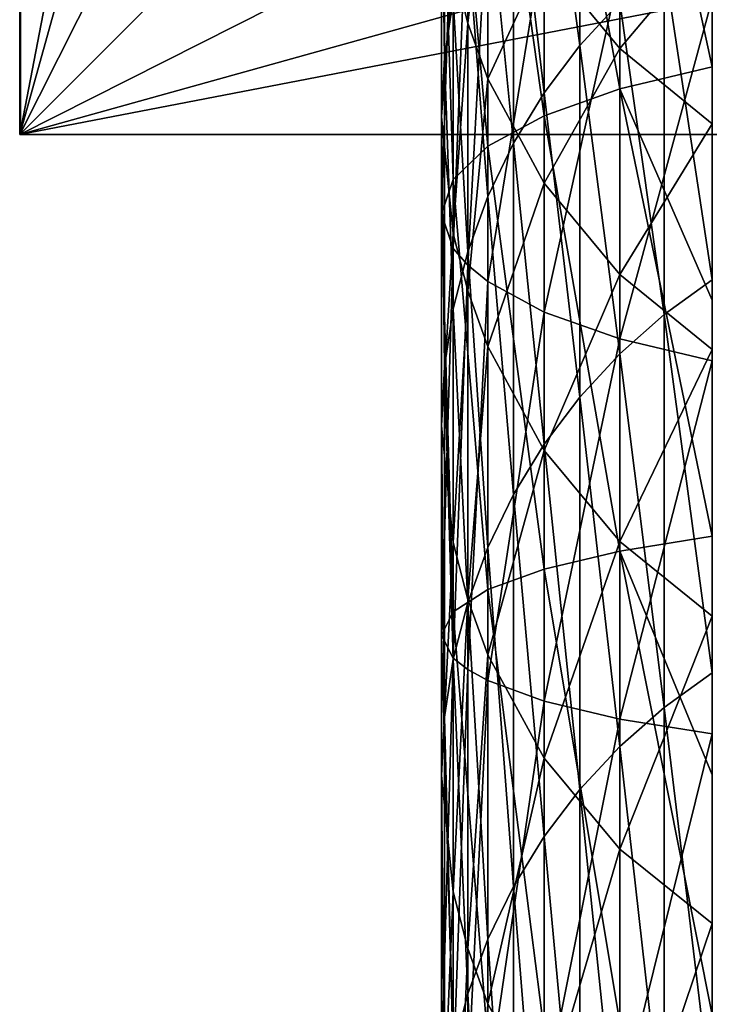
# Model space of a CAD drawing. Header units: metres. Extents: x 1237 to 1550, y -594 to -383.
# Tile 19 of 47: x 1482 to 1491, y -526 to -514. Entities that reach past the tile are written whole.
import ezdxf

# ---------------------------------------------------------------- set-up
doc = ezdxf.new("R2010")
doc.units = ezdxf.units.M

msp = doc.modelspace()

# ---------------------------------------------------------------- linework, layer by layer
at = {"layer": 'None'}
for points in [[(1482.114258, -490.0979, 325), (1482.124268, -490.0979, 325), (1482.114258, -515.497925, 325)], [(1482.124268, -490.0979, 325), (1482.124268, -515.497925, 325), (1482.114258, -515.497925, 325)], [(1482.114258, -490.0979, 270), (1482.114258, -515.497925, 270), (1482.124268, -490.0979, 270)], [(1482.114258, -515.497925, 270), (1482.124268, -515.497925, 270), (1482.124268, -490.0979, 270)], [(1482.114258, -490.0979, 270), (1482.114258, -490.0979, 135), (1482.114258, -515.497925, 270)], [(1482.114258, -490.0979, 135), (1482.114258, -515.497925, 135), (1482.114258, -515.497925, 270)], [(1482.114258, -515.497925, 325), (1482.114258, -515.497925, 336), (1482.114258, -490.0979, 325)], [(1482.114258, -515.497925, 336), (1482.114258, -490.0979, 336), (1482.114258, -490.0979, 325)], [(1507.514282, -490.0979, 336), (1482.114258, -490.0979, 336), (1507.514282, -515.497925, 336)], [(1482.114258, -490.0979, 336), (1482.114258, -515.497925, 336), (1507.514282, -515.497925, 336)], [(1482.114258, -490.0979, 135), (1484.564331, -502.797882, 135), (1482.114258, -515.497925, 135)], [(1482.124268, -515.497925, 270), (1482.124268, -502.0979, 274), (1482.124268, -490.0979, 270)], [(1482.124268, -490.0979, 325), (1482.124268, -503.397888, 322), (1482.124268, -515.497925, 325)], [(1482.124268, -503.397888, 274), (1482.124268, -502.0979, 274), (1482.124268, -515.497925, 270)], [(1484.564331, -502.797882, 135), (1484.913574, -505.450806, 135), (1482.114258, -515.497925, 135)], [(1482.124268, -506.397888, 274), (1482.124268, -503.397888, 274), (1482.124268, -515.497925, 270)], [(1482.124268, -503.397888, 322), (1482.124268, -506.397888, 322), (1482.124268, -515.497925, 325)], [(1482.114258, -515.497925, 135), (1484.913574, -505.450806, 135), (1485.9375, -507.922882, 135)], [(1482.124268, -515.497925, 325), (1482.124268, -506.397888, 322), (1482.124268, -507.697906, 322)], [(1482.124268, -507.697906, 274), (1482.124268, -506.397888, 274), (1482.124268, -515.497925, 270)], [(1482.124268, -510.697906, 274), (1482.124268, -507.697906, 274), (1482.124268, -515.497925, 270)], [(1482.124268, -507.697906, 322), (1482.124268, -510.697906, 322), (1482.124268, -515.497925, 325)], [(1485.9375, -507.922882, 135), (1487.566406, -510.045746, 135), (1482.114258, -515.497925, 135)], [(1488.578613, -509.846985, -489.001282), (1489.511475, -509.412079, -490.05127), (1489.511475, -514.937866, -492.028473)], [(1489.511475, -514.937866, -492.028473), (1489.511475, -509.412079, -490.05127), (1490.648193, -514.667114, -492.920959)], [(1489.511475, -509.412079, -490.05127), (1490.648193, -511.836517, -491.985809), (1490.648193, -514.667114, -492.920959)], [(1487.885376, -510.343201, -487.803345), (1488.578613, -509.846985, -489.001282), (1488.578613, -515.267761, -490.940918)], [(1488.578613, -515.267761, -490.940918), (1488.578613, -509.846985, -489.001282), (1489.511475, -514.937866, -492.028473)], [(1487.566406, -510.045746, 135), (1489.689331, -511.674652, 135), (1482.114258, -515.497925, 135)], [(1487.458496, -510.881622, -486.503479), (1487.885376, -510.343201, -487.803345), (1487.885376, -515.644165, -489.700104)], [(1487.885376, -515.644165, -489.700104), (1487.885376, -510.343201, -487.803345), (1488.578613, -515.267761, -490.940918)], [(1488.578125, -511.160706, -130.202744), (1489.016479, -510.576874, -130.295853), (1489.016479, -514.404175, -152.668533)], [(1489.016479, -510.576874, -130.295853), (1489.510864, -513.867676, -152.766571), (1489.016479, -514.404175, -152.668533)], [(1482.124268, -510.697906, 302), (1482.124268, -510.697906, 299), (1482.124268, -515.497925, 325)], [(1482.124268, -510.697906, 299), (1482.124268, -510.697906, 297), (1482.124268, -515.497925, 325)], [(1482.124268, -515.497925, 325), (1482.124268, -510.697906, 297), (1482.124268, -515.497925, 270)], [(1482.124268, -510.697906, 297), (1482.124268, -510.697906, 294), (1482.124268, -515.497925, 270)], [(1482.124268, -515.497925, 270), (1482.124268, -510.697906, 294), (1482.124268, -510.697906, 292)], [(1482.124268, -510.697906, 274), (1482.124268, -515.497925, 270), (1482.124268, -510.697906, 277)], [(1482.124268, -515.497925, 270), (1482.124268, -510.697906, 279), (1482.124268, -510.697906, 277)], [(1482.124268, -510.697906, 279), (1482.124268, -515.497925, 270), (1482.124268, -510.697906, 282)], [(1482.124268, -515.497925, 270), (1482.124268, -510.697906, 284), (1482.124268, -510.697906, 282)], [(1482.124268, -510.697906, 284), (1482.124268, -515.497925, 270), (1482.124268, -510.697906, 287)], [(1482.124268, -515.497925, 270), (1482.124268, -510.697906, 289), (1482.124268, -510.697906, 287)], [(1482.124268, -510.697906, 292), (1482.124268, -510.697906, 289), (1482.124268, -515.497925, 270)], [(1482.124268, -510.697906, 304), (1482.124268, -515.497925, 325), (1482.124268, -510.697906, 307)], [(1482.124268, -515.497925, 325), (1482.124268, -510.697906, 309), (1482.124268, -510.697906, 307)], [(1482.124268, -510.697906, 309), (1482.124268, -515.497925, 325), (1482.124268, -510.697906, 312)], [(1482.124268, -515.497925, 325), (1482.124268, -510.697906, 314), (1482.124268, -510.697906, 312)], [(1482.124268, -510.697906, 314), (1482.124268, -515.497925, 325), (1482.124268, -510.697906, 317)], [(1482.124268, -515.497925, 325), (1482.124268, -510.697906, 319), (1482.124268, -510.697906, 317)], [(1482.124268, -510.697906, 322), (1482.124268, -510.697906, 319), (1482.124268, -515.497925, 325)], [(1482.124268, -510.697906, 304), (1482.124268, -510.697906, 302), (1482.124268, -515.497925, 325)], [(1487.314331, -511.441559, -485.151642), (1487.458496, -510.881622, -486.503479), (1487.458496, -516.052551, -488.353729)], [(1487.458496, -516.052551, -488.353729), (1487.458496, -510.881622, -486.503479), (1487.885376, -515.644165, -489.700104)], [(1488.199707, -511.78418, -130.103317), (1488.578125, -511.160706, -130.202744), (1488.578125, -514.985779, -152.562271)], [(1488.578125, -511.160706, -130.202744), (1489.016479, -514.404175, -152.668533), (1488.578125, -514.985779, -152.562271)], [(1487.350342, -514.549744, -129.662308), (1487.314331, -511.97049, -107.199432), (1487.350342, -511.242065, -107.298775)], [(1487.458374, -513.83075, -129.776962), (1487.350342, -514.549744, -129.662308), (1487.350342, -511.242065, -107.298775)], [(1487.637451, -511.334229, -84.537971), (1487.458496, -513.420288, -107.001709), (1487.637451, -514.127747, -106.905228)], [(1487.885376, -512.022827, -84.459862), (1487.637451, -511.334229, -84.537971), (1487.637451, -514.127747, -106.905228)], [(1487.458374, -512.001526, -483.799774), (1487.314331, -511.441559, -485.151642), (1487.314331, -516.477295, -486.953522)], [(1487.314331, -516.477295, -486.953522), (1487.314331, -511.441559, -485.151642), (1487.458496, -516.052551, -488.353729)], [(1489.689331, -511.674652, 135), (1492.161377, -512.698608, 135), (1482.114258, -515.497925, 135)], [(1488.199707, -515.606812, -152.448792), (1487.88501, -512.441284, -129.998535), (1488.199707, -511.78418, -130.103317)], [(1488.578125, -514.985779, -152.562271), (1488.199707, -515.606812, -152.448792), (1488.199707, -511.78418, -130.103317)], [(1487.350342, -514.549744, -129.662308), (1487.314331, -515.275696, -129.546539), (1487.314331, -511.97049, -107.199432)], [(1487.314331, -515.275696, -129.546539), (1487.458496, -513.420288, -107.001709), (1487.314331, -511.97049, -107.199432)], [(1487.458374, -516.9021, -485.553284), (1487.458374, -512.001526, -483.799774), (1487.314331, -516.477295, -486.953522)], [(1487.637085, -512.27478, -483.140137), (1487.458374, -512.001526, -483.799774), (1487.458374, -516.9021, -485.553284)], [(1487.637451, -514.127747, -106.905228), (1487.885376, -514.814392, -106.811584), (1487.885376, -512.022827, -84.459862)], [(1487.885376, -514.814392, -106.811584), (1488.578613, -513.311157, -84.313713), (1487.885376, -512.022827, -84.459862)], [(1488.578613, -513.311157, -84.313713), (1489.511475, -514.44043, -84.185616), (1489.511475, -512.160034, -61.831223)], [(1489.511475, -514.44043, -84.185616), (1490.648193, -513.088867, -61.747059), (1489.511475, -512.160034, -61.831223)], [(1487.637085, -517.109314, -484.870026), (1487.637085, -512.27478, -483.140137), (1487.458374, -516.9021, -485.553284)], [(1487.88501, -512.539978, -482.499878), (1487.637085, -512.27478, -483.140137), (1487.637085, -517.109314, -484.870026)], [(1487.637085, -513.125671, -129.889404), (1487.88501, -512.441284, -129.998535), (1487.88501, -516.261353, -152.329193)], [(1487.88501, -512.441284, -129.998535), (1488.199707, -515.606812, -152.448792), (1487.88501, -516.261353, -152.329193)], [(1487.88501, -517.310486, -484.206848), (1487.88501, -512.539978, -482.499878), (1487.637085, -517.109314, -484.870026)], [(1488.578125, -513.036194, -481.301849), (1487.88501, -512.539978, -482.499878), (1487.88501, -517.310486, -484.206848)], [(1492.161377, -512.698608, 135), (1494.814331, -513.047913, 135), (1482.114258, -515.497925, 135)], [(1482.114258, -515.497925, 135), (1494.814331, -513.047913, 135), (1507.514282, -515.497925, 135)], [(1488.578125, -517.686951, -482.965942), (1488.578125, -513.036194, -481.301849), (1487.88501, -517.310486, -484.206848)], [(1489.510864, -513.471191, -480.25177), (1488.578125, -513.036194, -481.301849), (1488.578125, -517.686951, -482.965942)], [(1490.647339, -517.288147, -175.247528), (1490.056152, -513.381409, -152.855408), (1490.647339, -512.950073, -152.934235)], [(1487.637085, -516.943115, -152.20462), (1487.458374, -513.83075, -129.776962), (1487.637085, -513.125671, -129.889404)], [(1487.88501, -516.261353, -152.329193), (1487.637085, -516.943115, -152.20462), (1487.637085, -513.125671, -129.889404)], [(1489.511475, -514.44043, -84.185616), (1490.648193, -515.367126, -84.080498), (1490.648193, -513.088867, -61.747059)], [(1487.885376, -514.814392, -106.811584), (1488.578613, -516.099121, -106.636368), (1488.578613, -513.311157, -84.313713)], [(1488.578613, -516.099121, -106.636368), (1489.511475, -514.44043, -84.185616), (1488.578613, -513.311157, -84.313713)], [(1489.510864, -513.867676, -152.766571), (1490.056152, -513.381409, -152.855408), (1490.056152, -517.71759, -175.158997)], [(1490.056152, -513.381409, -152.855408), (1490.647339, -517.288147, -175.247528), (1490.056152, -517.71759, -175.158997)], [(1487.458496, -513.420288, -107.001709), (1487.314331, -515.275696, -129.546539), (1487.458496, -516.720703, -129.316116)], [(1487.637451, -514.127747, -106.905228), (1487.458496, -513.420288, -107.001709), (1487.458496, -516.720703, -129.316116)], [(1489.510864, -518.016846, -481.878296), (1489.510864, -513.471191, -480.25177), (1488.578125, -517.686951, -482.965942)], [(1490.647339, -513.828125, -479.389984), (1489.510864, -513.471191, -480.25177), (1489.510864, -518.016846, -481.878296)], [(1487.458374, -517.645508, -152.076279), (1487.350342, -514.549744, -129.662308), (1487.458374, -513.83075, -129.776962)], [(1487.637085, -516.943115, -152.20462), (1487.458374, -517.645508, -152.076279), (1487.458374, -513.83075, -129.776962)], [(1489.016479, -514.404175, -152.668533), (1489.510864, -513.867676, -152.766571), (1489.510864, -518.201721, -175.059189)], [(1490.647339, -518.287659, -480.985657), (1490.647339, -513.828125, -479.389984), (1489.510864, -518.016846, -481.878296)], [(1489.510864, -513.867676, -152.766571), (1490.056152, -517.71759, -175.158997), (1489.510864, -518.201721, -175.059189)], [(1487.458496, -516.720703, -129.316116), (1487.637451, -517.425781, -129.203674), (1487.637451, -514.127747, -106.905228)], [(1487.637451, -517.425781, -129.203674), (1487.885376, -514.814392, -106.811584), (1487.637451, -514.127747, -106.905228)], [(1488.578125, -514.985779, -152.562271), (1489.016479, -514.404175, -152.668533), (1489.016479, -518.73584, -174.949066)], [(1488.578613, -516.099121, -106.636368), (1489.511475, -517.225159, -106.482796), (1489.511475, -514.44043, -84.185616)], [(1489.016479, -514.404175, -152.668533), (1489.510864, -518.201721, -175.059189), (1489.016479, -518.73584, -174.949066)], [(1489.511475, -517.225159, -106.482796), (1490.648193, -515.367126, -84.080498), (1489.511475, -514.44043, -84.185616)], [(1487.350342, -518.361694, -151.945419), (1487.314331, -515.275696, -129.546539), (1487.350342, -514.549744, -129.662308)], [(1487.458374, -517.645508, -152.076279), (1487.350342, -518.361694, -151.945419), (1487.350342, -514.549744, -129.662308)], [(1490.648193, -514.667114, -492.920959), (1490.648193, -517.540222, -493.716095), (1489.511475, -514.937866, -492.028473)], [(1487.637451, -517.425781, -129.203674), (1487.885376, -518.110107, -129.094543), (1487.885376, -514.814392, -106.811584)], [(1487.885376, -518.110107, -129.094543), (1488.578613, -516.099121, -106.636368), (1487.885376, -514.814392, -106.811584)], [(1488.578125, -519.31488, -174.829681), (1488.199707, -515.606812, -152.448792), (1488.578125, -514.985779, -152.562271)], [(1489.016479, -518.73584, -174.949066), (1488.578125, -519.31488, -174.829681), (1488.578125, -514.985779, -152.562271)], [(1488.578613, -515.267761, -490.940918), (1489.511475, -514.937866, -492.028473), (1489.511475, -520.630798, -493.45459)], [(1489.511475, -520.630798, -493.45459), (1489.511475, -514.937866, -492.028473), (1490.648193, -520.448853, -494.369324)], [(1489.511475, -514.937866, -492.028473), (1490.648193, -517.540222, -493.716095), (1490.648193, -520.448853, -494.369324)], [(1487.458496, -516.720703, -129.316116), (1487.314331, -515.275696, -129.546539), (1487.314331, -519.0849, -151.813278)], [(1487.314331, -515.275696, -129.546539), (1487.350342, -518.361694, -151.945419), (1487.314331, -519.0849, -151.813278)], [(1487.885376, -515.644165, -489.700104), (1488.578613, -515.267761, -490.940918), (1488.578613, -520.852539, -492.339966)], [(1488.578613, -520.852539, -492.339966), (1488.578613, -515.267761, -490.940918), (1489.511475, -520.630798, -493.45459)], [(1489.511475, -517.225159, -106.482796), (1490.648193, -518.149292, -106.356766), (1490.648193, -515.367126, -84.080498)], [(1482.114258, -515.497925, 325), (1482.124268, -515.497925, 325), (1482.114258, -515.497925, 336)], [(1482.124268, -515.497925, 325), (1507.514282, -515.497925, 336), (1482.114258, -515.497925, 336)], [(1482.114258, -515.497925, 270), (1482.114258, -515.497925, 135), (1482.124268, -515.497925, 270)], [(1482.114258, -515.497925, 135), (1507.514282, -515.497925, 135), (1482.124268, -515.497925, 270)], [(1482.124268, -515.497925, 325), (1482.124268, -515.497925, 270), (1507.514282, -515.497925, 336)], [(1482.124268, -515.497925, 270), (1507.514282, -515.497925, 135), (1507.514282, -515.497925, 336)], [(1487.458496, -516.052551, -488.353729), (1487.885376, -515.644165, -489.700104), (1487.885376, -521.105469, -491.068237)], [(1487.88501, -516.261353, -152.329193), (1488.199707, -515.606812, -152.448792), (1488.199707, -519.933228, -174.702209)], [(1487.885376, -521.105469, -491.068237), (1487.885376, -515.644165, -489.700104), (1488.578613, -520.852539, -492.339966)], [(1488.199707, -515.606812, -152.448792), (1488.578125, -519.31488, -174.829681), (1488.199707, -519.933228, -174.702209)], [(1487.314331, -516.477295, -486.953522), (1487.458496, -516.052551, -488.353729), (1487.458496, -521.379944, -489.688293)], [(1487.458496, -521.379944, -489.688293), (1487.458496, -516.052551, -488.353729), (1487.885376, -521.105469, -491.068237)], [(1487.885376, -518.110107, -129.094543), (1488.578613, -519.390564, -128.89035), (1488.578613, -516.099121, -106.636368)], [(1488.578613, -519.390564, -128.89035), (1489.511475, -517.225159, -106.482796), (1488.578613, -516.099121, -106.636368)], [(1487.88501, -520.584961, -174.567856), (1487.637085, -516.943115, -152.20462), (1487.88501, -516.261353, -152.329193)], [(1488.199707, -519.933228, -174.702209), (1487.88501, -520.584961, -174.567856), (1487.88501, -516.261353, -152.329193)], [(1487.458374, -516.9021, -485.553284), (1487.314331, -516.477295, -486.953522), (1487.314331, -521.665405, -488.253174)], [(1487.314331, -521.665405, -488.253174), (1487.314331, -516.477295, -486.953522), (1487.458496, -521.379944, -489.688293)], [(1487.314331, -519.0849, -151.813278), (1487.458496, -520.524292, -151.550262), (1487.458496, -516.720703, -129.316116)], [(1487.458496, -520.524292, -151.550262), (1487.637451, -517.425781, -129.203674), (1487.458496, -516.720703, -129.316116)], [(1487.458374, -521.950867, -486.818054), (1487.458374, -516.9021, -485.553284), (1487.314331, -521.665405, -488.253174)], [(1487.637085, -517.109314, -484.870026), (1487.458374, -516.9021, -485.553284), (1487.458374, -521.950867, -486.818054)], [(1487.637085, -521.263672, -174.427917), (1487.458374, -517.645508, -152.076279), (1487.637085, -516.943115, -152.20462)], [(1487.88501, -520.584961, -174.567856), (1487.637085, -521.263672, -174.427917), (1487.637085, -516.943115, -152.20462)], [(1487.637085, -522.090149, -486.117767), (1487.637085, -517.109314, -484.870026), (1487.458374, -521.950867, -486.818054)], [(1487.88501, -517.310486, -484.206848), (1487.637085, -517.109314, -484.870026), (1487.637085, -522.090149, -486.117767)], [(1488.578613, -519.390564, -128.89035), (1489.511475, -520.512878, -128.71138), (1489.511475, -517.225159, -106.482796)], [(1489.511475, -520.512878, -128.71138), (1490.648193, -518.149292, -106.356766), (1489.511475, -517.225159, -106.482796)], [(1490.056152, -517.71759, -175.158997), (1490.647339, -517.288147, -175.247528), (1490.647339, -522.129089, -197.457153)], [(1487.88501, -522.225403, -485.438049), (1487.88501, -517.310486, -484.206848), (1487.637085, -522.090149, -486.117767)], [(1488.578125, -517.686951, -482.965942), (1487.88501, -517.310486, -484.206848), (1487.88501, -522.225403, -485.438049)], [(1487.458496, -520.524292, -151.550262), (1487.637451, -521.226624, -151.421936), (1487.637451, -517.425781, -129.203674)], [(1487.637451, -521.226624, -151.421936), (1487.885376, -518.110107, -129.094543), (1487.637451, -517.425781, -129.203674)], [(1487.458374, -521.962952, -174.283737), (1487.350342, -518.361694, -151.945419), (1487.458374, -517.645508, -152.076279)], [(1487.637085, -521.263672, -174.427917), (1487.458374, -521.962952, -174.283737), (1487.458374, -517.645508, -152.076279)], [(1488.578125, -522.478333, -484.166229), (1488.578125, -517.686951, -482.965942), (1487.88501, -522.225403, -485.438049)], [(1489.510864, -518.016846, -481.878296), (1488.578125, -517.686951, -482.965942), (1488.578125, -522.478333, -484.166229)], [(1489.510864, -518.201721, -175.059189), (1490.056152, -517.71759, -175.158997), (1490.056152, -522.556458, -197.358948)], [(1490.056152, -517.71759, -175.158997), (1490.647339, -522.129089, -197.457153), (1490.056152, -522.556458, -197.358948)], [(1489.510864, -522.700073, -483.051483), (1489.510864, -518.016846, -481.878296), (1488.578125, -522.478333, -484.166229)], [(1490.647339, -518.287659, -480.985657), (1489.510864, -518.016846, -481.878296), (1489.510864, -522.700073, -483.051483)], [(1487.637451, -521.226624, -151.421936), (1487.885376, -521.908386, -151.297379), (1487.885376, -518.110107, -129.094543)], [(1487.885376, -521.908386, -151.297379), (1488.578613, -519.390564, -128.89035), (1487.885376, -518.110107, -129.094543)], [(1489.016479, -518.73584, -174.949066), (1489.510864, -518.201721, -175.059189), (1489.510864, -523.038208, -197.248215)], [(1489.510864, -518.201721, -175.059189), (1490.056152, -522.556458, -197.358948), (1489.510864, -523.038208, -197.248215)], [(1489.511475, -520.512878, -128.71138), (1490.648193, -521.433899, -128.564514), (1490.648193, -518.149292, -106.356766)], [(1487.314331, -519.0849, -151.813278), (1487.350342, -518.361694, -151.945419), (1487.350342, -522.676086, -174.136734)], [(1487.350342, -518.361694, -151.945419), (1487.458374, -521.962952, -174.283737), (1487.350342, -522.676086, -174.136734)], [(1490.647339, -522.88208, -482.136597), (1490.647339, -518.287659, -480.985657), (1489.510864, -522.700073, -483.051483)], [(1489.016479, -523.569763, -197.126053), (1488.578125, -519.31488, -174.829681), (1489.016479, -518.73584, -174.949066)], [(1489.510864, -523.038208, -197.248215), (1489.016479, -523.569763, -197.126053), (1489.016479, -518.73584, -174.949066)], [(1487.350342, -522.676086, -174.136734), (1487.314331, -523.396118, -173.988281), (1487.314331, -519.0849, -151.813278)], [(1487.314331, -523.396118, -173.988281), (1487.458496, -520.524292, -151.550262), (1487.314331, -519.0849, -151.813278)], [(1488.199707, -519.933228, -174.702209), (1488.578125, -519.31488, -174.829681), (1488.578125, -524.145935, -196.993637)], [(1488.578125, -519.31488, -174.829681), (1489.016479, -523.569763, -197.126053), (1488.578125, -524.145935, -196.993637)], [(1487.885376, -521.908386, -151.297379), (1488.578613, -523.183899, -151.064316), (1488.578613, -519.390564, -128.89035)], [(1488.578613, -523.183899, -151.064316), (1489.511475, -520.512878, -128.71138), (1488.578613, -519.390564, -128.89035)], [(1488.199707, -524.76123, -196.852219), (1487.88501, -520.584961, -174.567856), (1488.199707, -519.933228, -174.702209)], [(1488.578125, -524.145935, -196.993637), (1488.199707, -524.76123, -196.852219), (1488.199707, -519.933228, -174.702209)], [(1487.458496, -520.524292, -151.550262), (1487.314331, -523.396118, -173.988281), (1487.458496, -524.829163, -173.692841)], [(1487.458496, -520.524292, -151.550262), (1487.458496, -524.829163, -173.692841), (1487.637451, -521.226624, -151.421936)], [(1488.578613, -523.183899, -151.064316), (1489.511475, -524.30188, -150.860031), (1489.511475, -520.512878, -128.71138)], [(1490.648193, -520.448853, -494.369324), (1490.648193, -523.386047, -494.879028), (1489.511475, -520.630798, -493.45459)], [(1489.511475, -524.30188, -150.860031), (1490.648193, -521.433899, -128.564514), (1489.511475, -520.512878, -128.71138)], [(1487.88501, -525.409729, -196.703171), (1487.637085, -521.263672, -174.427917), (1487.88501, -520.584961, -174.567856)], [(1488.199707, -524.76123, -196.852219), (1487.88501, -525.409729, -196.703171), (1487.88501, -520.584961, -174.567856)], [(1488.578613, -520.852539, -492.339966), (1489.511475, -520.630798, -493.45459), (1489.511475, -526.436096, -494.315826)], [(1489.511475, -526.436096, -494.315826), (1489.511475, -520.630798, -493.45459), (1490.648193, -526.344666, -495.243988)], [(1489.511475, -520.630798, -493.45459), (1490.648193, -523.386047, -494.879028), (1490.648193, -526.344666, -495.243988)], [(1487.885376, -521.105469, -491.068237), (1488.578613, -520.852539, -492.339966), (1488.578613, -526.547485, -493.184814)], [(1488.578613, -526.547485, -493.184814), (1488.578613, -520.852539, -492.339966), (1489.511475, -526.436096, -494.315826)], [(1487.458496, -521.379944, -489.688293), (1487.885376, -521.105469, -491.068237), (1487.885376, -526.674622, -491.89444)], [(1487.885376, -526.674622, -491.89444), (1487.885376, -521.105469, -491.068237), (1488.578613, -526.547485, -493.184814)], [(1487.637085, -526.085144, -196.547943), (1487.458374, -521.962952, -174.283737), (1487.637085, -521.263672, -174.427917)], [(1487.458496, -524.829163, -173.692841), (1487.637451, -525.528442, -173.548676), (1487.637451, -521.226624, -151.421936)], [(1487.88501, -525.409729, -196.703171), (1487.637085, -526.085144, -196.547943), (1487.637085, -521.263672, -174.427917)], [(1487.637451, -525.528442, -173.548676), (1487.885376, -521.908386, -151.297379), (1487.637451, -521.226624, -151.421936)], [(1487.314331, -521.665405, -488.253174), (1487.458496, -521.379944, -489.688293), (1487.458496, -526.8125, -490.494232)], [(1487.458496, -526.8125, -490.494232), (1487.458496, -521.379944, -489.688293), (1487.885376, -526.674622, -491.89444)], [(1489.511475, -524.30188, -150.860031), (1490.648193, -525.219299, -150.692398), (1490.648193, -521.433899, -128.564514)], [(1487.458374, -521.950867, -486.818054), (1487.314331, -521.665405, -488.253174), (1487.314331, -526.955933, -489.038055)], [(1487.314331, -526.955933, -489.038055), (1487.314331, -521.665405, -488.253174), (1487.458496, -526.8125, -490.494232)], [(1487.458374, -527.099365, -487.581848), (1487.458374, -521.950867, -486.818054), (1487.314331, -526.955933, -489.038055)], [(1487.350342, -522.676086, -174.136734), (1487.458374, -521.962952, -174.283737), (1487.458374, -526.781006, -196.388016)], [(1487.637085, -522.090149, -486.117767), (1487.458374, -521.950867, -486.818054), (1487.458374, -527.099365, -487.581848)], [(1487.458374, -521.962952, -174.283737), (1487.637085, -526.085144, -196.547943), (1487.458374, -526.781006, -196.388016)], [(1487.637451, -525.528442, -173.548676), (1487.885376, -526.207153, -173.408737), (1487.885376, -521.908386, -151.297379)], [(1487.885376, -526.207153, -173.408737), (1488.578613, -523.183899, -151.064316), (1487.885376, -521.908386, -151.297379)], [(1487.637085, -527.169312, -486.871277), (1487.637085, -522.090149, -486.117767), (1487.458374, -527.099365, -487.581848)], [(1487.88501, -522.225403, -485.438049), (1487.637085, -522.090149, -486.117767), (1487.637085, -527.169312, -486.871277)], [(1490.056152, -522.556458, -197.358948), (1490.647339, -522.129089, -197.457153), (1490.647339, -527.470581, -219.551758)], [(1487.88501, -527.237244, -486.18158), (1487.88501, -522.225403, -485.438049), (1487.637085, -527.169312, -486.871277)], [(1488.578125, -522.478333, -484.166229), (1487.88501, -522.225403, -485.438049), (1487.88501, -527.237244, -486.18158)], [(1488.578125, -527.36438, -484.891083), (1488.578125, -522.478333, -484.166229), (1487.88501, -527.237244, -486.18158)], [(1489.510864, -522.700073, -483.051483), (1488.578125, -522.478333, -484.166229), (1488.578125, -527.36438, -484.891083)], [(1489.510864, -523.038208, -197.248215), (1490.056152, -522.556458, -197.358948), (1490.056152, -527.895569, -219.443924)], [(1490.056152, -522.556458, -197.358948), (1490.647339, -527.470581, -219.551758), (1490.056152, -527.895569, -219.443924)], [(1487.350342, -527.490601, -196.22493), (1487.314331, -523.396118, -173.988281), (1487.350342, -522.676086, -174.136734)], [(1487.458374, -526.781006, -196.388016), (1487.350342, -527.490601, -196.22493), (1487.350342, -522.676086, -174.136734)], [(1489.510864, -527.475769, -483.759949), (1489.510864, -522.700073, -483.051483), (1488.578125, -527.36438, -484.891083)], [(1490.647339, -522.88208, -482.136597), (1489.510864, -522.700073, -483.051483), (1489.510864, -527.475769, -483.759949)], [(1490.647339, -527.5672, -482.831665), (1490.647339, -522.88208, -482.136597), (1489.510864, -527.475769, -483.759949)], [(1489.510864, -523.038208, -197.248215), (1489.510864, -528.374695, -219.322342), (1489.016479, -523.569763, -197.126053)], [(1489.510864, -528.374695, -219.322342), (1489.510864, -523.038208, -197.248215), (1490.056152, -527.895569, -219.443924)], [(1487.885376, -526.207153, -173.408737), (1488.578613, -527.477112, -173.146927), (1488.578613, -523.183899, -151.064316)], [(1488.578613, -527.477112, -173.146927), (1489.511475, -524.30188, -150.860031), (1488.578613, -523.183899, -151.064316)], [(1487.314331, -528.207092, -196.060257), (1487.314331, -523.396118, -173.988281), (1487.350342, -527.490601, -196.22493)], [(1487.314331, -523.396118, -173.988281), (1487.314331, -528.207092, -196.060257), (1487.458496, -524.829163, -173.692841)], [(1489.016479, -523.569763, -197.126053), (1489.016479, -528.90332, -219.188202), (1488.578125, -524.145935, -196.993637)], [(1489.510864, -528.374695, -219.322342), (1489.016479, -528.90332, -219.188202), (1489.016479, -523.569763, -197.126053)], [(1488.578125, -524.145935, -196.993637), (1488.578125, -529.476379, -219.042801), (1488.199707, -524.76123, -196.852219)], [(1489.016479, -528.90332, -219.188202), (1488.578125, -529.476379, -219.042801), (1488.578125, -524.145935, -196.993637)], [(1488.578613, -527.477112, -173.146927), (1489.511475, -528.59021, -172.91745), (1489.511475, -524.30188, -150.860031)], [(1489.511475, -528.59021, -172.91745), (1490.648193, -525.219299, -150.692398), (1489.511475, -524.30188, -150.860031)], [(1488.199707, -524.76123, -196.852219), (1488.199707, -530.088318, -218.887512), (1487.88501, -525.409729, -196.703171)], [(1488.578125, -529.476379, -219.042801), (1488.199707, -530.088318, -218.887512), (1488.199707, -524.76123, -196.852219)], [(1487.314331, -528.207092, -196.060257), (1487.458496, -529.633118, -195.732513), (1487.458496, -524.829163, -173.692841)], [(1487.458496, -529.633118, -195.732513), (1487.637451, -525.528442, -173.548676), (1487.458496, -524.829163, -173.692841)], [(1489.511475, -528.59021, -172.91745), (1490.648193, -529.503601, -172.729126), (1490.648193, -525.219299, -150.692398)], [(1487.88501, -525.409729, -196.703171), (1487.88501, -530.733276, -218.723862), (1487.637085, -526.085144, -196.547943)], [(1488.199707, -530.088318, -218.887512), (1487.88501, -530.733276, -218.723862), (1487.88501, -525.409729, -196.703171)], [(1487.458496, -529.633118, -195.732513), (1487.637451, -530.328979, -195.572586), (1487.637451, -525.528442, -173.548676)], [(1487.637451, -530.328979, -195.572586), (1487.885376, -526.207153, -173.408737), (1487.637451, -525.528442, -173.548676)], [(1487.458374, -526.781006, -196.388016), (1487.637085, -526.085144, -196.547943), (1487.637085, -531.405029, -218.553421)], [(1487.637085, -526.085144, -196.547943), (1487.88501, -530.733276, -218.723862), (1487.637085, -531.405029, -218.553421)], [(1487.637451, -530.328979, -195.572586), (1487.885376, -531.004333, -195.417358), (1487.885376, -526.207153, -173.408737)], [(1487.885376, -531.004333, -195.417358), (1488.578613, -527.477112, -173.146927), (1487.885376, -526.207153, -173.408737)]]:
    msp.add_3dface(points, dxfattribs=at)

doc.saveas('drawing.dxf')
